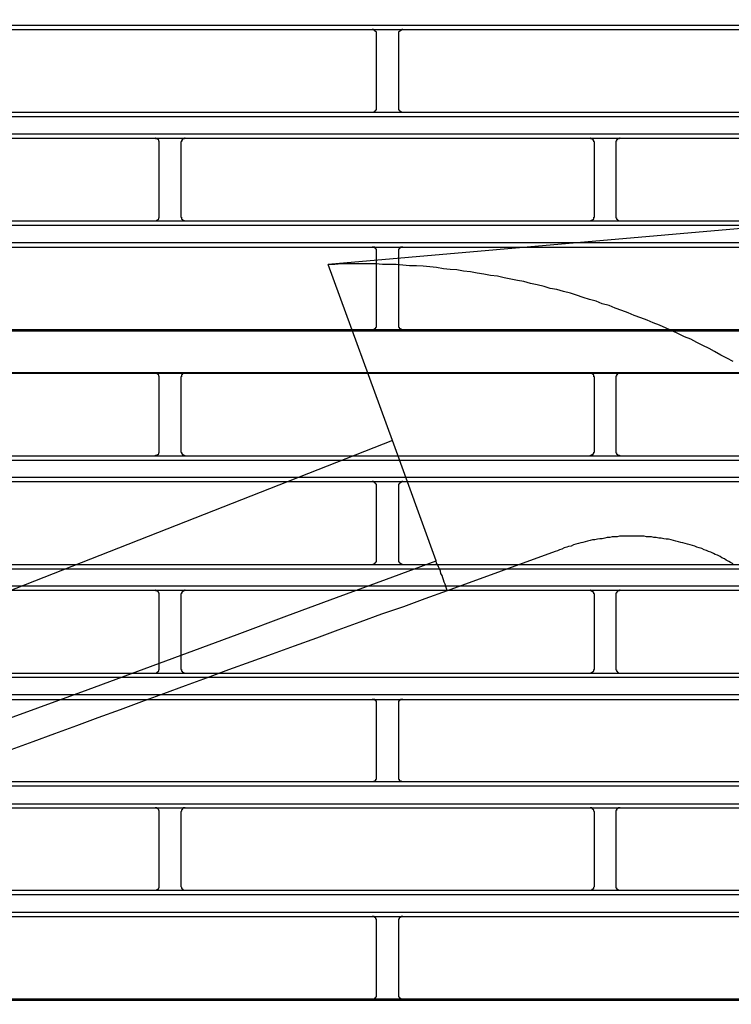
# Model space of a CAD drawing. Header units: millimetres. Extents: x 50532 to 99257, y 49161 to 61325.
# Tile 134 of 256: x 76434 to 76463, y 51629 to 51670. Entities that reach past the tile are written whole.
import ezdxf

# ---------------------------------------------------------------- set-up
doc = ezdxf.new("R2010")
doc.units = ezdxf.units.MM
doc.layers.add('AQUAREA', color=7, linetype='Continuous')

# ---------------------------------------------------------------- blocks, each defined once
blk = doc.blocks.new('SPLIT')
at = {"layer": 'AQUAREA'}
for points in [[(24308.59, -1114.14), (24877.69, -1114.14)], [(24308.59, -1114.63), (24877.69, -1114.63)], [(24740.7, -1115.12), (24740.7, -1115.12), (24740.7, -1115.05), (24740.7, -1114.98), (24740.7, -1114.91), (24740.63, -1114.91), (24740.63, -1114.84), (24740.56, -1114.84), (24740.56, -1114.77), (24740.49, -1114.77), (24740.49, -1114.7), (24740.42, -1114.7), (24740.35, -1114.7), (24740.35, -1114.63), (24740.28, -1114.63), (24740.21, -1114.63)], [(24740.7, -1123.59), (24740.7, -1115.12)], [(24743.71, -1114.63), (24743.71, -1114.63), (24743.64, -1114.63), (24743.57, -1114.63), (24743.57, -1114.7), (24743.5, -1114.7), (24743.43, -1114.7), (24743.43, -1114.77), (24743.36, -1114.77), (24743.36, -1114.84), (24743.29, -1114.84), (24743.29, -1114.91), (24743.22, -1114.91), (24743.22, -1114.98), (24743.22, -1115.05), (24743.22, -1115.12)], [(24743.22, -1115.12), (24743.22, -1123.59)], [(24308.59, -1124.08), (24877.69, -1124.08)], [(24308.59, -1124.57), (24877.69, -1124.57)], [(24740.21, -1124.08), (24740.21, -1124.08), (24740.28, -1124.08), (24740.35, -1124.08), (24740.35, -1124.01), (24740.42, -1124.01), (24740.49, -1124.01), (24740.49, -1123.94), (24740.56, -1123.94), (24740.56, -1123.87), (24740.63, -1123.87), (24740.63, -1123.8), (24740.7, -1123.8), (24740.7, -1123.73), (24740.7, -1123.66), (24740.7, -1123.59)], [(24743.22, -1123.59), (24743.22, -1123.59), (24743.22, -1123.66), (24743.22, -1123.73), (24743.22, -1123.8), (24743.29, -1123.8), (24743.29, -1123.87), (24743.36, -1123.87), (24743.36, -1123.94), (24743.43, -1123.94), (24743.43, -1124.01), (24743.5, -1124.01), (24743.57, -1124.01), (24743.57, -1124.08), (24743.64, -1124.08), (24743.71, -1124.08)], [(24308.59, -1126.53), (24877.69, -1126.53)], [(24308.59, -1127.02), (24877.69, -1127.02)], [(24715.92, -1127.51), (24715.92, -1127.51), (24715.92, -1127.44), (24715.92, -1127.37), (24715.85, -1127.37), (24715.85, -1127.3), (24715.85, -1127.23), (24715.78, -1127.23), (24715.78, -1127.16), (24715.71, -1127.16), (24715.71, -1127.09), (24715.64, -1127.09), (24715.57, -1127.09), (24715.5, -1127.09), (24715.5, -1127.02), (24715.43, -1127.02)], [(24715.92, -1135.98), (24715.92, -1127.51)], [(24718.86, -1127.02), (24718.86, -1127.02), (24718.79, -1127.02), (24718.79, -1127.09), (24718.72, -1127.09), (24718.65, -1127.09), (24718.65, -1127.16), (24718.58, -1127.16), (24718.51, -1127.16), (24718.51, -1127.23), (24718.51, -1127.3), (24718.44, -1127.3), (24718.44, -1127.37), (24718.44, -1127.44), (24718.37, -1127.44), (24718.37, -1127.51)], [(24718.37, -1127.51), (24718.37, -1135.98)], [(24765.55, -1127.51), (24765.55, -1127.51), (24765.55, -1127.44), (24765.48, -1127.44), (24765.48, -1127.37), (24765.48, -1127.3), (24765.41, -1127.3), (24765.41, -1127.23), (24765.41, -1127.16), (24765.34, -1127.16), (24765.27, -1127.16), (24765.27, -1127.09), (24765.2, -1127.09), (24765.13, -1127.09), (24765.13, -1127.02), (24765.06, -1127.02)], [(24765.55, -1135.98), (24765.55, -1127.51)], [(24768.49, -1127.02), (24768.49, -1127.02), (24768.42, -1127.02), (24768.42, -1127.09), (24768.35, -1127.09), (24768.28, -1127.09), (24768.21, -1127.09), (24768.21, -1127.16), (24768.14, -1127.16), (24768.14, -1127.23), (24768.07, -1127.23), (24768.07, -1127.3), (24768.07, -1127.37), (24768, -1127.37), (24768, -1127.44), (24768, -1127.51)], [(24768, -1127.51), (24768, -1135.98)], [(24801.95, -1135.63), (24735.17, -1141.44)], [(24308.59, -1136.47), (24877.69, -1136.47)], [(24308.59, -1136.96), (24877.69, -1136.96)], [(24715.43, -1136.47), (24715.43, -1136.47), (24715.5, -1136.47), (24715.57, -1136.47), (24715.64, -1136.4), (24715.71, -1136.4), (24715.71, -1136.33), (24715.78, -1136.33), (24715.78, -1136.26), (24715.85, -1136.26), (24715.85, -1136.19), (24715.85, -1136.12), (24715.92, -1136.12), (24715.92, -1136.05), (24715.92, -1135.98)], [(24718.37, -1135.98), (24718.37, -1135.98), (24718.37, -1136.05), (24718.44, -1136.05), (24718.44, -1136.12), (24718.44, -1136.19), (24718.44, -1136.26), (24718.51, -1136.26), (24718.51, -1136.33), (24718.58, -1136.33), (24718.58, -1136.4), (24718.65, -1136.4), (24718.72, -1136.4), (24718.72, -1136.47), (24718.79, -1136.47), (24718.86, -1136.47)], [(24765.06, -1136.47), (24765.06, -1136.47), (24765.13, -1136.47), (24765.2, -1136.47), (24765.2, -1136.4), (24765.27, -1136.4), (24765.34, -1136.4), (24765.34, -1136.33), (24765.41, -1136.33), (24765.41, -1136.26), (24765.48, -1136.26), (24765.48, -1136.19), (24765.48, -1136.12), (24765.48, -1136.05), (24765.55, -1136.05), (24765.55, -1135.98)], [(24768, -1135.98), (24768, -1135.98), (24768, -1136.05), (24768, -1136.12), (24768.07, -1136.12), (24768.07, -1136.19), (24768.07, -1136.26), (24768.14, -1136.26), (24768.14, -1136.33), (24768.21, -1136.33), (24768.21, -1136.4), (24768.28, -1136.4), (24768.35, -1136.47), (24768.42, -1136.47), (24768.49, -1136.47)], [(24308.59, -1138.92), (24877.69, -1138.92)], [(24308.59, -1139.48), (24877.69, -1139.48)], [(24740.7, -1139.97), (24740.7, -1139.9), (24740.7, -1139.83), (24740.7, -1139.76), (24740.7, -1139.69), (24740.63, -1139.69), (24740.63, -1139.62), (24740.56, -1139.62), (24740.56, -1139.55), (24740.49, -1139.55), (24740.49, -1139.48), (24740.42, -1139.48), (24740.35, -1139.48), (24740.28, -1139.48), (24740.21, -1139.48)], [(24740.7, -1148.37), (24740.7, -1139.97)], [(24743.71, -1139.48), (24743.71, -1139.48), (24743.64, -1139.48), (24743.57, -1139.48), (24743.5, -1139.48), (24743.43, -1139.48), (24743.43, -1139.55), (24743.36, -1139.55), (24743.36, -1139.62), (24743.29, -1139.62), (24743.29, -1139.69), (24743.22, -1139.69), (24743.22, -1139.76), (24743.22, -1139.83), (24743.22, -1139.9), (24743.22, -1139.97)], [(24743.22, -1139.97), (24743.22, -1148.37)], [(24781.37, -1152.5), (24780.67, -1152.15), (24779.97, -1151.8), (24779.27, -1151.38), (24778.64, -1151.03), (24777.94, -1150.68), (24777.24, -1150.33), (24776.54, -1149.98), (24775.84, -1149.7), (24775.14, -1149.35), (24774.44, -1149), (24773.74, -1148.72), (24772.97, -1148.37), (24772.27, -1148.09), (24771.57, -1147.81), (24770.87, -1147.53), (24770.1, -1147.25), (24769.4, -1146.97), (24768.7, -1146.69), (24767.93, -1146.41), (24767.23, -1146.13), (24766.46, -1145.92), (24765.76, -1145.64), (24764.99, -1145.43), (24764.29, -1145.22), (24763.52, -1144.94), (24762.82, -1144.73), (24762.05, -1144.52), (24761.28, -1144.31), (24760.51, -1144.17), (24759.81, -1143.96), (24759.04, -1143.75), (24758.27, -1143.61), (24757.5, -1143.4), (24756.8, -1143.26), (24756.03, -1143.12), (24755.26, -1142.98), (24754.49, -1142.77), (24753.72, -1142.7), (24752.95, -1142.56), (24752.18, -1142.42), (24751.41, -1142.28), (24750.64, -1142.21), (24749.87, -1142.07), (24749.1, -1142), (24748.33, -1141.93), (24747.56, -1141.79), (24746.79, -1141.72), (24746.02, -1141.65), (24745.25, -1141.58), (24744.48, -1141.58), (24743.71, -1141.51), (24742.94, -1141.44), (24742.17, -1141.44), (24741.4, -1141.44), (24740.63, -1141.37), (24739.86, -1141.37), (24739.09, -1141.37), (24738.32, -1141.37), (24737.55, -1141.37), (24736.71, -1141.37), (24735.94, -1141.44), (24735.17, -1141.44)], [(24742.52, -1161.53), (24735.17, -1141.44)], [(24308.59, -1148.86), (24877.69, -1148.86)], [(24308.59, -1149), (24877.69, -1149)], [(24740.21, -1148.86), (24740.21, -1148.86), (24740.28, -1148.86), (24740.35, -1148.86), (24740.42, -1148.86), (24740.42, -1148.79), (24740.49, -1148.79), (24740.56, -1148.79), (24740.56, -1148.72), (24740.63, -1148.72), (24740.63, -1148.65), (24740.63, -1148.58), (24740.7, -1148.58), (24740.7, -1148.51), (24740.7, -1148.44), (24740.7, -1148.37)], [(24743.22, -1148.37), (24743.22, -1148.37), (24743.22, -1148.44), (24743.22, -1148.51), (24743.22, -1148.58), (24743.29, -1148.58), (24743.29, -1148.65), (24743.29, -1148.72), (24743.36, -1148.72), (24743.36, -1148.79), (24743.43, -1148.79), (24743.5, -1148.79), (24743.5, -1148.86), (24743.57, -1148.86), (24743.64, -1148.86), (24743.71, -1148.86)], [(24308.59, -1153.76), (24877.69, -1153.76)], [(24308.59, -1153.83), (24877.69, -1153.83)], [(24715.92, -1154.32), (24715.92, -1154.32), (24715.92, -1154.25), (24715.92, -1154.18), (24715.85, -1154.18), (24715.85, -1154.11), (24715.85, -1154.04), (24715.78, -1154.04), (24715.78, -1153.97), (24715.71, -1153.97), (24715.71, -1153.9), (24715.64, -1153.9), (24715.57, -1153.83), (24715.5, -1153.83), (24715.43, -1153.83)], [(24718.86, -1153.83), (24718.86, -1153.83), (24718.79, -1153.83), (24718.72, -1153.83), (24718.72, -1153.9), (24718.65, -1153.9), (24718.58, -1153.9), (24718.58, -1153.97), (24718.51, -1153.97), (24718.51, -1154.04), (24718.44, -1154.04), (24718.44, -1154.11), (24718.44, -1154.18), (24718.44, -1154.25), (24718.37, -1154.25), (24718.37, -1154.32)], [(24765.55, -1154.32), (24765.55, -1154.32), (24765.55, -1154.25), (24765.48, -1154.25), (24765.48, -1154.18), (24765.48, -1154.11), (24765.48, -1154.04), (24765.41, -1154.04), (24765.41, -1153.97), (24765.34, -1153.97), (24765.34, -1153.9), (24765.27, -1153.9), (24765.2, -1153.9), (24765.2, -1153.83), (24765.13, -1153.83), (24765.06, -1153.83)], [(24768.49, -1153.83), (24768.49, -1153.83), (24768.42, -1153.83), (24768.35, -1153.83), (24768.28, -1153.9), (24768.21, -1153.9), (24768.21, -1153.97), (24768.14, -1153.97), (24768.14, -1154.04), (24768.07, -1154.04), (24768.07, -1154.11), (24768.07, -1154.18), (24768, -1154.18), (24768, -1154.25), (24768, -1154.32)], [(24715.92, -1162.79), (24715.92, -1154.32)], [(24718.37, -1154.32), (24718.37, -1162.79)], [(24765.55, -1162.79), (24765.55, -1154.32)], [(24768, -1154.32), (24768, -1162.79)], [(24742.52, -1161.53), (24625.27, -1207.59)], [(24747.49, -1175.25), (24742.52, -1161.53)], [(24715.43, -1163.28), (24715.43, -1163.28), (24715.5, -1163.28), (24715.5, -1163.21), (24715.57, -1163.21), (24715.64, -1163.21), (24715.71, -1163.21), (24715.71, -1163.14), (24715.78, -1163.14), (24715.78, -1163.07), (24715.85, -1163.07), (24715.85, -1163), (24715.85, -1162.93), (24715.92, -1162.93), (24715.92, -1162.86), (24715.92, -1162.79)], [(24718.37, -1162.79), (24718.37, -1162.79), (24718.37, -1162.86), (24718.44, -1162.86), (24718.44, -1162.93), (24718.44, -1163), (24718.51, -1163), (24718.51, -1163.07), (24718.51, -1163.14), (24718.58, -1163.14), (24718.65, -1163.14), (24718.65, -1163.21), (24718.72, -1163.21), (24718.79, -1163.21), (24718.79, -1163.28), (24718.86, -1163.28)], [(24765.06, -1163.28), (24765.06, -1163.28), (24765.13, -1163.28), (24765.13, -1163.21), (24765.2, -1163.21), (24765.27, -1163.21), (24765.27, -1163.14), (24765.34, -1163.14), (24765.41, -1163.14), (24765.41, -1163.07), (24765.41, -1163), (24765.48, -1163), (24765.48, -1162.93), (24765.48, -1162.86), (24765.55, -1162.86), (24765.55, -1162.79)], [(24768, -1162.79), (24768, -1162.79), (24768, -1162.86), (24768, -1162.93), (24768.07, -1162.93), (24768.07, -1163), (24768.07, -1163.07), (24768.14, -1163.07), (24768.14, -1163.14), (24768.21, -1163.14), (24768.21, -1163.21), (24768.28, -1163.21), (24768.35, -1163.21), (24768.42, -1163.21), (24768.42, -1163.28), (24768.49, -1163.28)], [(24308.59, -1163.28), (24877.69, -1163.28)], [(24308.59, -1163.77), (24877.69, -1163.77)], [(24308.59, -1165.73), (24877.69, -1165.73)], [(24308.59, -1166.22), (24877.69, -1166.22)], [(24740.7, -1166.71), (24740.7, -1166.71), (24740.7, -1166.64), (24740.7, -1166.57), (24740.7, -1166.5), (24740.63, -1166.5), (24740.63, -1166.43), (24740.56, -1166.43), (24740.56, -1166.36), (24740.49, -1166.36), (24740.49, -1166.29), (24740.42, -1166.29), (24740.35, -1166.29), (24740.35, -1166.22), (24740.28, -1166.22), (24740.21, -1166.22)], [(24740.7, -1175.18), (24740.7, -1166.71)], [(24743.71, -1166.22), (24743.71, -1166.22), (24743.64, -1166.22), (24743.57, -1166.22), (24743.57, -1166.29), (24743.5, -1166.29), (24743.43, -1166.29), (24743.43, -1166.36), (24743.36, -1166.36), (24743.36, -1166.43), (24743.29, -1166.43), (24743.29, -1166.5), (24743.22, -1166.5), (24743.22, -1166.57), (24743.22, -1166.64), (24743.22, -1166.71)], [(24743.22, -1166.71), (24743.22, -1175.18)], [(24781.37, -1175.6), (24781.09, -1175.46), (24780.88, -1175.32), (24780.6, -1175.18), (24780.39, -1175.04), (24780.11, -1174.9), (24779.9, -1174.76), (24779.62, -1174.62), (24779.34, -1174.55), (24779.13, -1174.41), (24778.85, -1174.27), (24778.57, -1174.2), (24778.36, -1174.06), (24778.08, -1173.99), (24777.8, -1173.85), (24777.52, -1173.78), (24777.24, -1173.71), (24777.03, -1173.57), (24776.75, -1173.5), (24776.47, -1173.43), (24776.19, -1173.36), (24775.91, -1173.29), (24775.63, -1173.22), (24775.42, -1173.15), (24775.14, -1173.08), (24774.86, -1173.01), (24774.58, -1172.94), (24774.3, -1172.87), (24774.02, -1172.8), (24773.74, -1172.8), (24773.46, -1172.73), (24773.18, -1172.66), (24772.9, -1172.66), (24772.62, -1172.59), (24772.34, -1172.59), (24772.06, -1172.52), (24771.78, -1172.52), (24771.5, -1172.52), (24771.22, -1172.45), (24770.94, -1172.45), (24770.66, -1172.45), (24770.38, -1172.45), (24770.1, -1172.45), (24769.82, -1172.45), (24769.54, -1172.45), (24769.26, -1172.45), (24768.98, -1172.45), (24768.7, -1172.45), (24768.42, -1172.45), (24768.14, -1172.52), (24767.86, -1172.52), (24767.58, -1172.52), (24767.3, -1172.59), (24767.02, -1172.59), (24766.74, -1172.66), (24766.46, -1172.73), (24766.18, -1172.73), (24765.9, -1172.8), (24765.62, -1172.87), (24765.34, -1172.87), (24765.06, -1172.94), (24764.78, -1173.01), (24764.5, -1173.08), (24764.22, -1173.15), (24764.01, -1173.22), (24763.73, -1173.29), (24763.45, -1173.36), (24763.17, -1173.43), (24762.89, -1173.57), (24762.61, -1173.64), (24762.4, -1173.71), (24762.12, -1173.78), (24761.84, -1173.92), (24761.56, -1173.99), (24761.35, -1174.13), (24761.07, -1174.2)], [(24761.07, -1174.2), (24748.75, -1178.68)], [(24308.59, -1175.67), (24877.69, -1175.67)], [(24308.59, -1176.16), (24877.69, -1176.16)], [(24633.81, -1216.69), (24639.55, -1214.66), (24645.22, -1212.63), (24650.89, -1210.6), (24656.63, -1208.57), (24662.3, -1206.47), (24667.97, -1204.44), (24673.64, -1202.41), (24679.38, -1200.31), (24685.05, -1198.28), (24690.72, -1196.18), (24696.39, -1194.08), (24702.06, -1192.05), (24707.8, -1189.95), (24713.47, -1187.85), (24719.14, -1185.75), (24724.81, -1183.65), (24730.48, -1181.55), (24736.15, -1179.45), (24741.82, -1177.35), (24747.49, -1175.25)], [(24740.21, -1175.67), (24740.21, -1175.67), (24740.28, -1175.67), (24740.35, -1175.67), (24740.35, -1175.6), (24740.42, -1175.6), (24740.49, -1175.6), (24740.49, -1175.53), (24740.56, -1175.53), (24740.56, -1175.46), (24740.63, -1175.46), (24740.63, -1175.39), (24740.7, -1175.39), (24740.7, -1175.32), (24740.7, -1175.25), (24740.7, -1175.18)], [(24743.22, -1175.18), (24743.22, -1175.18), (24743.22, -1175.25), (24743.22, -1175.32), (24743.22, -1175.39), (24743.29, -1175.39), (24743.29, -1175.46), (24743.36, -1175.46), (24743.36, -1175.53), (24743.43, -1175.53), (24743.43, -1175.6), (24743.5, -1175.6), (24743.57, -1175.6), (24743.57, -1175.67), (24743.64, -1175.67), (24743.71, -1175.67)], [(24748.75, -1178.68), (24748.68, -1178.4), (24748.61, -1178.19), (24748.54, -1177.91), (24748.4, -1177.7), (24748.33, -1177.42), (24748.26, -1177.21), (24748.19, -1176.93), (24748.05, -1176.72), (24747.98, -1176.44), (24747.91, -1176.23), (24747.77, -1175.95), (24747.7, -1175.74), (24747.56, -1175.53), (24747.49, -1175.25)], [(24308.59, -1178.12), (24877.69, -1178.12)], [(24308.59, -1178.61), (24877.69, -1178.61)], [(24748.75, -1178.68), (24746.23, -1179.59), (24743.78, -1180.5), (24741.26, -1181.34), (24738.81, -1182.25), (24736.29, -1183.16), (24733.84, -1184.07), (24731.32, -1184.98), (24728.8, -1185.89), (24726.35, -1186.8), (24723.83, -1187.71), (24721.38, -1188.62), (24718.86, -1189.53), (24716.41, -1190.44), (24713.89, -1191.35), (24711.44, -1192.26), (24708.92, -1193.17), (24706.47, -1194.08), (24703.95, -1194.99), (24701.5, -1195.9), (24698.98, -1196.81)], [(24715.92, -1179.1), (24715.92, -1179.1), (24715.92, -1179.03), (24715.92, -1178.96), (24715.85, -1178.96), (24715.85, -1178.89), (24715.85, -1178.82), (24715.78, -1178.82), (24715.78, -1178.75), (24715.71, -1178.75), (24715.71, -1178.68), (24715.64, -1178.68), (24715.57, -1178.68), (24715.5, -1178.68), (24715.5, -1178.61), (24715.43, -1178.61)], [(24715.92, -1187.57), (24715.92, -1179.1)], [(24718.86, -1178.61), (24718.86, -1178.61), (24718.79, -1178.61), (24718.79, -1178.68), (24718.72, -1178.68), (24718.65, -1178.68), (24718.65, -1178.75), (24718.58, -1178.75), (24718.51, -1178.75), (24718.51, -1178.82), (24718.51, -1178.89), (24718.44, -1178.89), (24718.44, -1178.96), (24718.44, -1179.03), (24718.37, -1179.03), (24718.37, -1179.1)], [(24718.37, -1179.1), (24718.37, -1187.57)], [(24765.55, -1179.1), (24765.55, -1179.1), (24765.55, -1179.03), (24765.48, -1179.03), (24765.48, -1178.96), (24765.48, -1178.89), (24765.41, -1178.89), (24765.41, -1178.82), (24765.41, -1178.75), (24765.34, -1178.75), (24765.27, -1178.75), (24765.27, -1178.68), (24765.2, -1178.68), (24765.13, -1178.68), (24765.13, -1178.61), (24765.06, -1178.61)], [(24765.55, -1187.57), (24765.55, -1179.1)], [(24768.49, -1178.61), (24768.49, -1178.61), (24768.42, -1178.61), (24768.42, -1178.68), (24768.35, -1178.68), (24768.28, -1178.68), (24768.21, -1178.68), (24768.21, -1178.75), (24768.14, -1178.75), (24768.14, -1178.82), (24768.07, -1178.82), (24768.07, -1178.89), (24768.07, -1178.96), (24768, -1178.96), (24768, -1179.03), (24768, -1179.1)], [(24768, -1179.1), (24768, -1187.57)], [(24308.59, -1188.06), (24877.69, -1188.06)], [(24308.59, -1188.55), (24877.69, -1188.55)], [(24715.43, -1188.06), (24715.43, -1188.06), (24715.5, -1188.06), (24715.57, -1188.06), (24715.64, -1187.99), (24715.71, -1187.99), (24715.71, -1187.92), (24715.78, -1187.92), (24715.78, -1187.85), (24715.85, -1187.85), (24715.85, -1187.78), (24715.85, -1187.71), (24715.92, -1187.71), (24715.92, -1187.64), (24715.92, -1187.57)], [(24718.37, -1187.57), (24718.37, -1187.57), (24718.37, -1187.64), (24718.44, -1187.64), (24718.44, -1187.71), (24718.44, -1187.78), (24718.44, -1187.85), (24718.51, -1187.85), (24718.51, -1187.92), (24718.58, -1187.92), (24718.58, -1187.99), (24718.65, -1187.99), (24718.72, -1187.99), (24718.72, -1188.06), (24718.79, -1188.06), (24718.86, -1188.06)], [(24765.06, -1188.06), (24765.06, -1188.06), (24765.13, -1188.06), (24765.2, -1188.06), (24765.2, -1187.99), (24765.27, -1187.99), (24765.34, -1187.99), (24765.34, -1187.92), (24765.41, -1187.92), (24765.41, -1187.85), (24765.48, -1187.85), (24765.48, -1187.78), (24765.48, -1187.71), (24765.48, -1187.64), (24765.55, -1187.64), (24765.55, -1187.57)], [(24768, -1187.57), (24768, -1187.57), (24768, -1187.64), (24768, -1187.71), (24768.07, -1187.71), (24768.07, -1187.78), (24768.07, -1187.85), (24768.14, -1187.85), (24768.14, -1187.92), (24768.21, -1187.92), (24768.21, -1187.99), (24768.28, -1187.99), (24768.35, -1188.06), (24768.42, -1188.06), (24768.49, -1188.06)], [(24308.59, -1190.51), (24877.69, -1190.51)], [(24308.59, -1191.07), (24877.69, -1191.07)], [(24740.7, -1191.56), (24740.7, -1191.49), (24740.7, -1191.42), (24740.7, -1191.35), (24740.7, -1191.28), (24740.63, -1191.28), (24740.63, -1191.21), (24740.56, -1191.21), (24740.56, -1191.14), (24740.49, -1191.14), (24740.49, -1191.07), (24740.42, -1191.07), (24740.35, -1191.07), (24740.28, -1191.07), (24740.21, -1191.07)], [(24740.7, -1199.96), (24740.7, -1191.56)], [(24743.71, -1191.07), (24743.71, -1191.07), (24743.64, -1191.07), (24743.57, -1191.07), (24743.5, -1191.07), (24743.43, -1191.07), (24743.43, -1191.14), (24743.36, -1191.14), (24743.36, -1191.21), (24743.29, -1191.21), (24743.29, -1191.28), (24743.22, -1191.28), (24743.22, -1191.35), (24743.22, -1191.42), (24743.22, -1191.49), (24743.22, -1191.56)], [(24743.22, -1191.56), (24743.22, -1199.96)], [(24308.59, -1200.45), (24877.69, -1200.45)], [(24308.59, -1200.94), (24877.69, -1200.94)], [(24740.21, -1200.45), (24740.21, -1200.45), (24740.28, -1200.45), (24740.35, -1200.45), (24740.42, -1200.45), (24740.42, -1200.38), (24740.49, -1200.38), (24740.56, -1200.38), (24740.56, -1200.31), (24740.63, -1200.31), (24740.63, -1200.24), (24740.63, -1200.17), (24740.7, -1200.17), (24740.7, -1200.1), (24740.7, -1200.03), (24740.7, -1199.96)], [(24743.22, -1199.96), (24743.22, -1199.96), (24743.22, -1200.03), (24743.22, -1200.1), (24743.22, -1200.17), (24743.29, -1200.17), (24743.29, -1200.24), (24743.29, -1200.31), (24743.36, -1200.31), (24743.36, -1200.38), (24743.43, -1200.38), (24743.5, -1200.38), (24743.5, -1200.45), (24743.57, -1200.45), (24743.64, -1200.45), (24743.71, -1200.45)], [(24308.59, -1202.97), (24877.69, -1202.97)], [(24308.59, -1203.46), (24877.69, -1203.46)], [(24715.92, -1203.95), (24715.92, -1203.95), (24715.92, -1203.88), (24715.92, -1203.81), (24715.92, -1203.74), (24715.85, -1203.74), (24715.85, -1203.67), (24715.78, -1203.6), (24715.78, -1203.53), (24715.71, -1203.53), (24715.64, -1203.53), (24715.64, -1203.46), (24715.57, -1203.46), (24715.5, -1203.46), (24715.43, -1203.46)], [(24715.92, -1212.35), (24715.92, -1203.95)], [(24718.86, -1203.46), (24718.86, -1203.46), (24718.79, -1203.46), (24718.72, -1203.46), (24718.65, -1203.46), (24718.65, -1203.53), (24718.58, -1203.53), (24718.58, -1203.6), (24718.51, -1203.6), (24718.51, -1203.67), (24718.44, -1203.67), (24718.44, -1203.74), (24718.44, -1203.81), (24718.37, -1203.88), (24718.37, -1203.95)], [(24718.37, -1203.95), (24718.37, -1212.35)], [(24765.55, -1203.95), (24765.55, -1203.95), (24765.55, -1203.88), (24765.48, -1203.81), (24765.48, -1203.74), (24765.48, -1203.67), (24765.41, -1203.67), (24765.41, -1203.6), (24765.34, -1203.6), (24765.34, -1203.53), (24765.27, -1203.53), (24765.27, -1203.46), (24765.2, -1203.46), (24765.13, -1203.46), (24765.06, -1203.46)], [(24765.55, -1212.35), (24765.55, -1203.95)], [(24768.49, -1203.46), (24768.49, -1203.46), (24768.42, -1203.46), (24768.35, -1203.46), (24768.28, -1203.46), (24768.28, -1203.53), (24768.21, -1203.53), (24768.14, -1203.53), (24768.14, -1203.6), (24768.07, -1203.6), (24768.07, -1203.67), (24768.07, -1203.74), (24768, -1203.74), (24768, -1203.81), (24768, -1203.88), (24768, -1203.95)], [(24768, -1203.95), (24768, -1212.35)], [(24308.59, -1212.84), (24877.69, -1212.84)], [(24308.59, -1213.33), (24877.69, -1213.33)], [(24715.43, -1212.84), (24715.43, -1212.84), (24715.5, -1212.84), (24715.57, -1212.84), (24715.64, -1212.84), (24715.64, -1212.77), (24715.71, -1212.77), (24715.78, -1212.77), (24715.78, -1212.7), (24715.85, -1212.63), (24715.85, -1212.56), (24715.92, -1212.56), (24715.92, -1212.49), (24715.92, -1212.42), (24715.92, -1212.35)], [(24718.37, -1212.35), (24718.37, -1212.35), (24718.37, -1212.42), (24718.44, -1212.49), (24718.44, -1212.56), (24718.44, -1212.63), (24718.51, -1212.63), (24718.51, -1212.7), (24718.58, -1212.7), (24718.58, -1212.77), (24718.65, -1212.77), (24718.65, -1212.84), (24718.72, -1212.84), (24718.79, -1212.84), (24718.86, -1212.84)], [(24765.06, -1212.84), (24765.06, -1212.84), (24765.13, -1212.84), (24765.2, -1212.84), (24765.27, -1212.84), (24765.27, -1212.77), (24765.34, -1212.77), (24765.34, -1212.7), (24765.41, -1212.7), (24765.41, -1212.63), (24765.48, -1212.63), (24765.48, -1212.56), (24765.48, -1212.49), (24765.55, -1212.42), (24765.55, -1212.35)], [(24768, -1212.35), (24768, -1212.35), (24768, -1212.42), (24768, -1212.49), (24768, -1212.56), (24768.07, -1212.56), (24768.07, -1212.63), (24768.07, -1212.7), (24768.14, -1212.7), (24768.14, -1212.77), (24768.21, -1212.77), (24768.28, -1212.77), (24768.28, -1212.84), (24768.35, -1212.84), (24768.42, -1212.84), (24768.49, -1212.84)], [(24308.59, -1215.36), (24877.69, -1215.36)], [(24308.59, -1215.85), (24877.69, -1215.85)], [(24740.7, -1216.34), (24740.7, -1216.34), (24740.7, -1216.27), (24740.7, -1216.2), (24740.7, -1216.13), (24740.63, -1216.13), (24740.63, -1216.06), (24740.63, -1215.99), (24740.56, -1215.99), (24740.56, -1215.92), (24740.49, -1215.92), (24740.42, -1215.92), (24740.42, -1215.85), (24740.35, -1215.85), (24740.28, -1215.85), (24740.21, -1215.85)], [(24740.7, -1224.74), (24740.7, -1216.34)], [(24743.71, -1215.85), (24743.71, -1215.85), (24743.64, -1215.85), (24743.57, -1215.85), (24743.5, -1215.85), (24743.5, -1215.92), (24743.43, -1215.92), (24743.36, -1215.92), (24743.36, -1215.99), (24743.29, -1215.99), (24743.29, -1216.06), (24743.29, -1216.13), (24743.22, -1216.13), (24743.22, -1216.2), (24743.22, -1216.27), (24743.22, -1216.34)], [(24743.22, -1216.34), (24743.22, -1224.74)], [(24308.59, -1225.23), (24877.69, -1225.23)], [(24308.59, -1225.37), (24877.69, -1225.37)], [(24740.21, -1225.23), (24740.21, -1225.23), (24740.28, -1225.23), (24740.35, -1225.23), (24740.42, -1225.23), (24740.49, -1225.23), (24740.49, -1225.16), (24740.56, -1225.16), (24740.56, -1225.09), (24740.63, -1225.09), (24740.63, -1225.02), (24740.7, -1225.02), (24740.7, -1224.95), (24740.7, -1224.88), (24740.7, -1224.81), (24740.7, -1224.74)], [(24743.22, -1224.74), (24743.22, -1224.81), (24743.22, -1224.88), (24743.22, -1224.95), (24743.22, -1225.02), (24743.29, -1225.02), (24743.29, -1225.09), (24743.36, -1225.09), (24743.36, -1225.16), (24743.43, -1225.16), (24743.43, -1225.23), (24743.5, -1225.23), (24743.57, -1225.23), (24743.64, -1225.23), (24743.71, -1225.23)]]:
    blk.add_lwpolyline(points, dxfattribs=at)
blk.add_open_spline([(24849.6, -1265.94), (24849.6, -1128.96), (24738.55, -1017.91), (24601.57, -1017.91), (24464.58, -1017.91), (24353.54, -1128.96), (24353.54, -1265.94), (24353.54, -1402.93), (24464.58, -1513.97), (24601.57, -1513.97), (24738.55, -1513.97), (24849.6, -1402.93), (24849.6, -1265.94)], degree=3, knots=[0, 0, 0, 0, 1, 1, 1, 2, 2, 2, 3, 3, 3, 4, 4, 4, 4], dxfattribs=at)

msp = doc.modelspace()

# ---------------------------------------------------------------- block references
at = {"lineweight": 13, "xscale": 0.3627524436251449, "yscale": 0.3627524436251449, "zscale": 0.3627524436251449}
msp.add_blockref('SPLIT', (67473.663, 52073.924, 0), dxfattribs=at)

doc.saveas('drawing.dxf')
